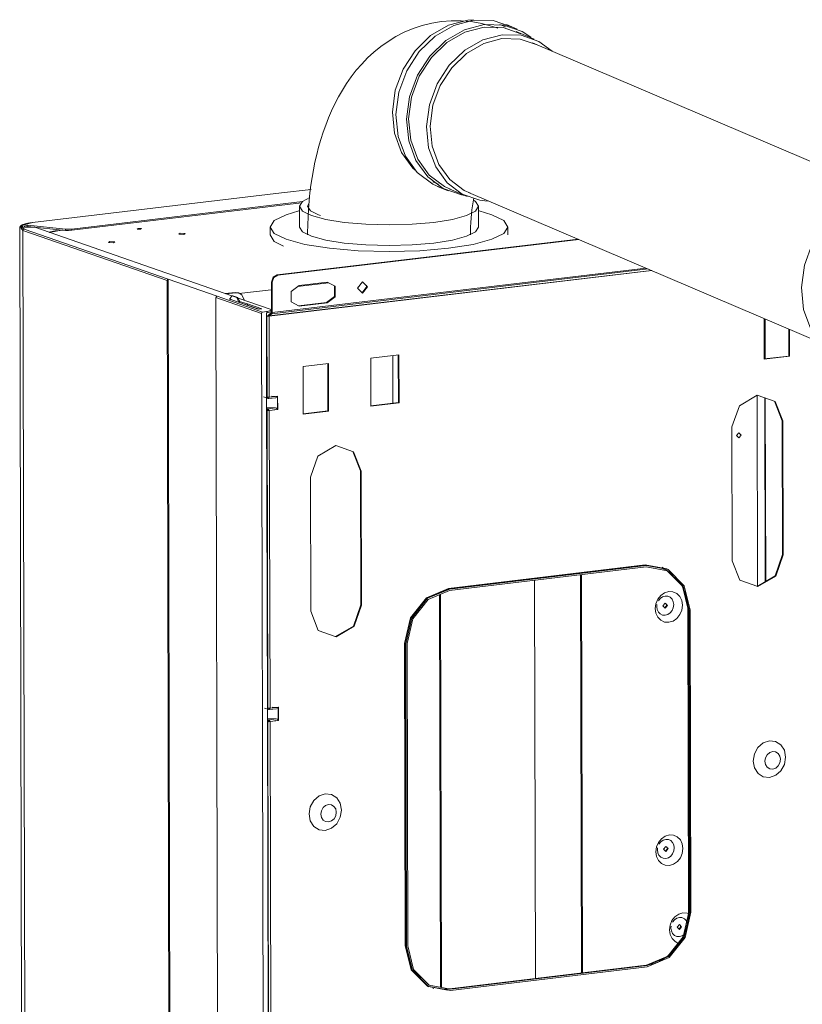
# Model space of a CAD drawing. Header units: millimetres. Extents: x 38570 to 76040, y -5041 to 9267.
# Tile 142 of 168: x 73166 to 73646, y -1855 to -1250. Entities that reach past the tile are written whole.
import ezdxf

# ---------------------------------------------------------------- set-up
doc = ezdxf.new("R2010")
doc.units = ezdxf.units.MM
doc.layers.add('G-XREF-____-OTLN', color=8, linetype='Continuous', lineweight=9)
doc.layers.add('M-EQPM-____-OTLN', color=50, linetype='Continuous', lineweight=20)

# ---------------------------------------------------------------- blocks, each defined once
blk = doc.blocks.new('City Class FR - City Class F_iam-1595380-3D Отопление Right')
at = {"layer": 'G-XREF-____-OTLN'}
for p, q in [((51935.47, -1356.61), (51782.58, -1374.83)), ((51935.56, -1356.62), (51782.67, -1374.84)), ((51953.75, -1354.43), (51935.47, -1356.61)), ((51953.75, -1354.45), (51935.56, -1356.62)), ((51806.71, -1378.8), (51948.49, -1361.9)), ((51947.94, -1362.75), (51806.71, -1379.58)), ((51774.77, -1378.13), (51776.43, -2062.08)), ((51776.15, -1377.39), (51776.38, -1378.91)), ((51779.69, -1377.15), (51777.64, -1377.65)), ((51784.03, -1377.74), (51777.9, -1377.72)), ((51779.69, -1376.36), (51802.82, -1378.82)), ((51779.69, -1376.36), (51779.69, -1377.15)), ((51802.82, -1379.6), (51779.69, -1377.15)), ((51905.06, -1419.89), (51784.03, -1377.74)), ((51776.57, -1379.2), (51775.7, -1378.49)), ((51776.78, -1379.64), (51865.28, -1410.46)), ((51776.78, -1379.64), (51778.44, -2063.59)), ((51777.47, -1378.78), (51865.97, -1409.6)), ((51792.95, -1380.98), (51798.19, -1379.82)), ((51801.19, -1379.43), (51798.07, -1379.8)), ((51798.19, -1379.82), (51801.31, -1379.44)), ((51802.82, -1378.82), (51802.82, -1379.6)), ((51806.71, -1379.58), (51806.71, -1378.8)), ((51932.94, -1407), (52117.77, -1384.97)), ((51933.34, -1407.14), (52118.11, -1385.12)), ((52163.06, -1404.3), (51927.93, -1432.32)), ((51927.98, -1432.16), (52162.79, -1404.18)), ((51929.68, -1430.84), (52160.73, -1403.3)), ((52159.39, -1402.73), (51929.93, -1430.07)), ((51933.34, -1407.14), (51932.94, -1407)), ((51866.94, -2094.41), (51865.28, -1410.46)), ((51865.97, -1409.6), (51895.97, -1420.04)), ((51867.63, -2095.11), (51865.97, -1409.6)), ((51929.48, -1411.33), (51929.88, -1411.47)), ((51929.48, -1411.33), (51929.53, -1429.94)), ((51929.93, -1430.07), (51929.88, -1411.47)), ((51964.61, -1411.86), (51945.4, -1414.15)), ((51963.67, -1411.36), (51946.34, -1413.42)), ((51985.06, -1417.93), (51987.96, -1414.16)), ((51987.83, -1413.17), (51987.96, -1414.16)), ((51895.97, -1420.04), (51923.97, -1429.79)), ((51900.98, -1418.47), (51907.19, -1417.73)), ((51907.59, -1417.87), (51901.38, -1418.61)), ((51905.06, -1419.86), (51904.06, -1421.47)), ((51905.75, -1419.78), (51905.06, -1419.86)), ((51908.06, -1420.91), (51905.06, -1419.86)), ((51905.75, -1419.78), (51908.75, -1420.82)), ((51907.19, -1417.73), (51909.3, -1418.03)), ((51907.19, -1417.73), (51907.59, -1417.87)), ((51909.7, -1418.17), (51907.59, -1417.87)), ((51909.58, -1418.08), (51909.18, -1417.94)), ((51929.19, -1416.09), (51909.29, -1418.46)), ((51909.93, -1418.31), (51910.87, -1419.01)), ((51896.94, -2104.85), (51895.28, -1420.91)), ((51923.28, -1430.66), (51895.28, -1420.91)), ((51908.49, -1423.41), (51903.49, -1421.67)), ((51904.06, -1421.47), (51904.06, -1422.34)), ((51908.75, -1420.82), (51908.06, -1420.91)), ((51909.06, -1423.21), (51908.06, -1420.91)), ((51909.71, -1423.93), (51908.49, -1423.41)), ((51908.75, -1420.82), (51909.75, -1423.13)), ((51928.57, -1428.08), (51908.93, -1421.23)), ((51909.06, -1423.21), (51909.75, -1423.13)), ((51921.28, -1427.96), (51909.71, -1423.93)), ((51909.75, -1423.13), (51909.75, -1423.93)), ((51909.79, -1423.26), (51914.73, -1424.67)), ((51914.73, -1425.46), (51911.01, -1424.39)), ((51914.73, -1424.67), (51923.44, -1427.71)), ((51914.73, -1425.46), (51914.73, -1424.67)), ((51921.77, -1427.91), (51914.73, -1425.46)), ((51946.09, -1426), (51963.3, -1423.95)), ((51946.38, -1426.16), (51963.7, -1424.09)), ((51963.3, -1423.95), (51963.7, -1424.09)), ((51923.44, -1427.71), (51921.28, -1427.96)), ((51924.94, -2114.6), (51923.28, -1430.66)), ((51923.97, -1429.79), (51926.31, -1429.51)), ((51926.31, -1429.51), (51926.74, -1429.46)), ((51926.75, -1430.25), (51926.31, -1430.3)), ((51926.44, -1481.96), (51926.31, -1430.3)), ((51926.31, -1431.83), (51927.26, -1432.16)), ((51926.69, -1481.99), (51926.57, -1432.25)), ((51926.75, -1430.25), (51926.74, -1429.46)), ((51927.53, -1432.18), (51927.93, -1432.32)), ((51929.48, -1430.09), (51927.78, -1431.42)), ((51929.15, -1431.25), (51927.78, -1431.42)), ((51927.93, -1432.32), (51928.05, -1482.06)), ((51927.98, -1432.16), (51929.68, -1430.84)), ((51929.25, -1429.36), (51929.24, -1428.58)), ((52232.06, -1458.77), (52232, -1433.71)), ((52232.37, -1458.54), (52232.31, -1433.85)), ((52232.59, -1433.96), (52232.65, -1458.51)), ((52247.25, -1456.77), (52247.21, -1440.2)), ((52247.61, -1440.37), (52247.65, -1456.91)), ((51990.37, -1458.18), (52007.69, -1456.12)), ((52003.97, -1456.56), (52004.04, -1485.75)), ((52007.36, -1485.36), (52007.29, -1456.19)), ((52007.69, -1456.12), (52007.76, -1485.5)), ((52232.06, -1458.58), (52247.25, -1456.77)), ((52247.65, -1456.91), (52232.06, -1458.77)), ((52247.25, -1456.77), (52247.65, -1456.91)), ((51948.8, -1463.14), (51964.39, -1461.28)), ((51964.06, -1490.52), (51963.99, -1461.33)), ((51964.39, -1461.28), (51964.46, -1490.66)), ((51990.44, -1487.56), (51990.37, -1458.18)), ((51948.87, -1492.51), (51948.8, -1463.14)), ((52228.01, -1598.36), (52227.72, -1480.86)), ((51924.59, -1481.92), (51927.22, -1482.84)), ((51926.9, -1672.93), (51926.44, -1482.1)), ((51928, -1482.17), (51926.73, -1482.11)), ((51926.94, -1482.66), (51927.56, -1482.87)), ((51927.56, -1482.87), (51931.77, -1482.37)), ((51927.59, -1482.89), (51932.1, -1482.36)), ((51928.05, -1482.06), (51933.21, -1481.45)), ((51931.82, -1481.61), (51929.47, -1481.48)), ((51932.5, -1481.75), (51932.06, -1481.63)), ((51932.56, -1482.23), (51933.06, -1481.79)), ((51933.01, -1481.83), (51932.61, -1481.61)), ((51933.34, -1482.15), (51932.92, -1481.93)), ((51933.06, -1481.79), (51933.07, -1489.35)), ((51933.21, -1481.45), (51933.23, -1489.68)), ((51990.44, -1487.37), (52007.36, -1485.36)), ((52007.76, -1485.5), (51990.44, -1487.56)), ((52007.76, -1485.5), (52007.36, -1485.36)), ((52232.71, -1595.61), (52232.43, -1482.45)), ((52232.7, -1482.54), (52232.98, -1595.45)), ((52243.01, -1496.46), (52238.42, -1484.54)), ((51931.79, -1488.64), (51926.45, -1488.36)), ((51927.57, -1489.14), (51926.45, -1488.75)), ((51927.15, -1672.96), (51926.71, -1490.22)), ((51927.4, -1490.14), (51926.81, -1489.93)), ((51926.89, -1489.68), (51927.57, -1489.92)), ((51931.79, -1488.64), (51927.57, -1489.14)), ((51933.23, -1489.68), (51928.07, -1490.29)), ((51928.07, -1490.29), (51928.52, -1673.03)), ((51930.79, -1489.78), (51931.64, -1489.68)), ((51932.94, -1488.86), (51933.36, -1488.57)), ((51948.87, -1492.33), (51964.06, -1490.52)), ((51964.46, -1490.66), (51948.87, -1492.51)), ((51964.06, -1490.52), (51964.46, -1490.66)), ((52243.21, -1578.72), (52243.01, -1496.46)), ((52243.01, -1496.46), (52243.41, -1496.6)), ((52243.41, -1496.6), (52243.61, -1578.86)), ((52212.44, -1582.57), (52212.24, -1500.31)), ((51984.07, -1527.32), (51979.48, -1515.4)), ((51984.27, -1609.58), (51984.07, -1527.32)), ((51984.47, -1527.46), (51984.07, -1527.32)), ((51984.47, -1527.46), (51984.67, -1609.72)), ((51953.49, -1613.43), (51953.29, -1531.17)), ((52243.61, -1578.86), (52243.21, -1578.72)), ((52158.99, -1585.02), (52038.09, -1599.43)), ((52038.2, -1599.66), (52159.09, -1585.26)), ((52038.75, -1599.85), (52159.64, -1585.45)), ((52038.75, -1600.64), (52159.64, -1586.23)), ((52172.51, -1587.51), (52158.99, -1585.02)), ((52159.09, -1585.26), (52172.53, -1587.72)), ((52159.64, -1585.45), (52159.09, -1585.26)), ((52169.1, -1587.09), (52167.99, -1586.74)), ((52169.91, -1586.53), (52169.36, -1586.34)), ((52091.52, -1838.99), (52090.93, -1594.42)), ((52119.85, -1835.61), (52119.25, -1591.04)), ((52120.44, -1835.54), (52119.85, -1590.97)), ((52038.12, -1599.58), (52038.09, -1599.43)), ((52038.75, -1599.85), (52038.2, -1599.66)), ((52033.24, -1844.34), (52032.65, -1603.21)), ((52033.84, -1844.45), (52033.25, -1602.96)), ((51984.67, -1609.72), (51984.27, -1609.58)), ((52166.04, -1610.67), (52166.15, -1609.42)), ((52170.96, -1611.45), (52172.22, -1609.74)), ((52171.94, -1608.83), (52172.22, -1609.74)), ((52185.19, -1612.4), (52185.22, -1612.34)), ((52185.19, -1612.4), (52185.64, -1798.07)), ((52185.77, -1798.17), (52185.32, -1612.5)), ((52185.32, -1612.5), (52185.87, -1612.69)), ((52186.32, -1798.36), (52185.87, -1612.69)), ((52186.56, -1612.61), (52187.01, -1798.28)), ((52011.15, -1633.21), (52011.6, -1818.88)), ((52011.87, -1818.9), (52011.42, -1633.22)), ((52011.42, -1633.22), (52011.97, -1633.41)), ((52012.42, -1819.09), (52011.97, -1633.41)), ((52013.11, -1819.01), (52012.67, -1633.33)), ((51925.05, -1672.88), (51927.69, -1673.8)), ((51927.36, -1863.89), (51926.9, -1673.07)), ((51928.47, -1673.14), (51927.19, -1673.07)), ((51927.41, -1673.62), (51928.02, -1673.83)), ((51928.02, -1673.83), (51932.23, -1673.33)), ((51928.05, -1673.86), (51932.56, -1673.32)), ((51928.52, -1673.03), (51933.67, -1672.41)), ((51932.28, -1672.57), (51929.94, -1672.45)), ((51932.96, -1672.72), (51932.53, -1672.6)), ((51933.02, -1673.19), (51933.52, -1672.75)), ((51933.47, -1672.79), (51933.07, -1672.58)), ((51933.8, -1673.11), (51933.39, -1672.9)), ((51933.52, -1672.75), (51933.54, -1680.31)), ((51933.67, -1672.41), (51933.69, -1680.64)), ((51932.25, -1679.6), (51926.92, -1679.32)), ((51928.03, -1680.1), (51926.92, -1679.71)), ((51927.36, -1680.65), (51928.04, -1680.89)), ((51932.25, -1679.6), (51928.03, -1680.1)), ((51933.69, -1680.64), (51928.54, -1681.26)), ((51931.25, -1680.74), (51932.11, -1680.64)), ((51933.4, -1679.83), (51933.82, -1679.53)), ((51927.61, -1863.92), (51927.17, -1681.18)), ((51927.27, -1680.9), (51927.86, -1681.1)), ((51928.54, -1681.26), (51928.98, -1863.99)), ((52166.4, -1760.01), (52166.52, -1758.76)), ((52171.32, -1760.79), (52172.58, -1759.09)), ((52172.3, -1758.17), (52172.58, -1759.09)), ((52185.77, -1798.17), (52185.67, -1798.02)), ((52185.77, -1798.17), (52186.32, -1798.36)), ((52174.75, -1808), (52174.86, -1806.74)), ((52180.93, -1807.07), (52179.73, -1808.77)), ((52180.64, -1806.16), (52180.93, -1807.07)), ((52011.87, -1818.9), (52012.42, -1819.09)), ((52159.57, -1830.85), (52038.67, -1845.26)), ((52038.79, -1845.27), (52159.69, -1830.86)), ((52039.34, -1845.46), (52160.24, -1831.06)), ((52159.69, -1830.86), (52159.57, -1830.85)), ((52159.69, -1830.86), (52160.24, -1831.06)), ((52160.24, -1831.84), (52039.34, -1846.25)), ((52025.82, -1844.12), (52025.06, -1843.75)), ((52037.61, -1846.17), (52025.89, -1843.86)), ((52028.52, -1844.97), (52029.07, -1845.16)), ((52037.6, -1845.38), (52038.79, -1845.27)), ((52038.67, -1845.26), (52038.79, -1845.27)), ((52038.79, -1845.27), (52039.34, -1845.46))]:
    blk.add_line(p, q, dxfattribs=at)
for points in [[(51774.77, -1378.13, 0), (51774.8, -1377.86, 0), (51774.87, -1377.61, 0), (51774.99, -1377.38, 0), (51775.13, -1377.18, 0), (51775.29, -1376.99, 0), (51775.47, -1376.83, 0), (51775.66, -1376.68, 0), (51775.87, -1376.54, 0), (51776.1, -1376.41, 0), (51776.34, -1376.29, 0), (51776.61, -1376.17, 0), (51776.88, -1376.05, 0), (51777.18, -1375.94, 0), (51777.49, -1375.84, 0), (51777.82, -1375.74, 0), (51778.17, -1375.64, 0), (51778.53, -1375.54, 0), (51778.91, -1375.45, 0), (51779.31, -1375.36, 0), (51779.72, -1375.27, 0), (51780.15, -1375.19, 0), (51780.59, -1375.11, 0), (51781.04, -1375.04, 0), (51781.51, -1374.97, 0), (51781.99, -1374.9, 0), (51782.48, -1374.84, 0), (51782.58, -1374.83, 0)], [(51775.85, -1377, 0), (51775.28, -1377.34, 0), (51776.78, -1379.64, 0)], [(51782.67, -1374.84, 0), (51776.06, -1376.6, 0), (51777.47, -1378.78, 0)], [(51777.9, -1377.72, 0), (51777.46, -1376.97, 0), (51779.69, -1376.36, 0)], [(51849.62, -1378.48, 0), (51847.5, -1378.37, 0), (51846.94, -1378.8, 0)], [(51776.78, -1379.64, 0), (51776.98, -1379.07, 0), (51777.47, -1378.78, 0)], [(51793.07, -1380.84, 0), (51793.37, -1380.74, 0), (51793.67, -1380.64, 0), (51794, -1380.55, 0), (51794.34, -1380.46, 0), (51794.69, -1380.37, 0), (51795.05, -1380.29, 0), (51795.44, -1380.21, 0), (51795.83, -1380.14, 0), (51796.24, -1380.07, 0), (51796.66, -1380, 0), (51797.09, -1379.93, 0), (51797.53, -1379.87, 0), (51797.99, -1379.81, 0), (51798.07, -1379.8, 0)], [(51802.82, -1378.82, 0), (51804.77, -1378.91, 0), (51806.71, -1378.8, 0)], [(51806.71, -1379.58, 0), (51804.77, -1379.7, 0), (51802.82, -1379.6, 0)], [(51846.94, -1378.8, 0), (51849.05, -1378.91, 0), (51849.62, -1378.48, 0)], [(51876.47, -1381.47, 0), (51873.39, -1381.31, 0), (51872.57, -1381.94, 0)], [(51872.57, -1381.94, 0), (51875.64, -1382.1, 0), (51876.47, -1381.47, 0)], [(51833.17, -1386.63, 0), (51830.09, -1386.47, 0), (51829.27, -1387.1, 0)], [(51829.27, -1387.1, 0), (51832.34, -1387.26, 0), (51833.17, -1386.63, 0)], [(51932.94, -1407, 0), (51930.49, -1408.44, 0), (51929.48, -1411.33, 0)], [(51929.88, -1411.47, 0), (51930.89, -1408.58, 0), (51933.34, -1407.14, 0)], [(51865.28, -1410.46, 0), (51865.48, -1409.88, 0), (51865.97, -1409.6, 0)], [(51946.34, -1413.42, 0), (51941.48, -1417.19, 0), (51941.49, -1423.55, 0), (51946.38, -1426.16, 0)], [(51963.3, -1423.95, 0), (51968.16, -1420.19, 0), (51968.15, -1413.82, 0)], [(51963.7, -1424.09, 0), (51968.56, -1420.33, 0), (51968.55, -1413.96, 0), (51963.67, -1411.36, 0)], [(51988.36, -1414.29, 0), (51985.32, -1411.23, 0), (51982.3, -1415.02, 0)], [(51982.3, -1415.02, 0), (51985.34, -1418.08, 0), (51988.36, -1414.29, 0)], [(51895.28, -1420.91, 0), (51895.48, -1420.33, 0), (51895.97, -1420.04, 0)], [(51912.71, -1422.32, 0), (51911.27, -1419.15, 0), (51910.06, -1418.32, 0)], [(51923.28, -1430.66, 0), (51923.48, -1430.08, 0), (51923.97, -1429.79, 0)], [(51926.68, -1432.28, 0), (51926.62, -1432.26, 0), (51926.57, -1432.25, 0)], [(51927.93, -1432.32, 0), (51927.27, -1432.34, 0), (51926.68, -1432.28, 0)], [(51926.74, -1429.46, 0), (51929.07, -1428.84, 0), (51928.57, -1428.08, 0)], [(51929.22, -1429.39, 0), (51929.08, -1429.63, 0), (51926.75, -1430.25, 0)], [(51927.26, -1432.16, 0), (51927.38, -1432.18, 0), (51927.53, -1432.18, 0)], [(51927.78, -1431.42, 0), (51927.6, -1431.71, 0), (51927.53, -1432.18, 0)], [(51927.98, -1432.16, 0), (51927.95, -1432.22, 0), (51927.93, -1432.32, 0)], [(51929.53, -1429.94, 0), (51929.51, -1430.03, 0), (51929.48, -1430.09, 0)], [(51929.68, -1430.84, 0), (51929.86, -1430.54, 0), (51929.93, -1430.07, 0)], [(52212.24, -1500.31, 0), (52216.77, -1487.3, 0), (52227.78, -1480.83, 0), (52238.82, -1484.68, 0), (52243.41, -1496.6, 0)], [(51927.56, -1482.87, 0), (51926.94, -1482.66, 0), (51926.69, -1481.99, 0)], [(51928.05, -1482.06, 0), (51927.29, -1482.09, 0), (51926.69, -1481.99, 0)], [(51927.17, -1482.82, 0), (51927.45, -1482.89, 0), (51927.58, -1482.89, 0)], [(51928.05, -1482.06, 0), (51927.74, -1482.73, 0), (51927.56, -1482.87, 0)], [(51933.21, -1481.45, 0), (51933.14, -1481.62, 0), (51933.06, -1481.79, 0)], [(51926.71, -1490.22, 0), (51926.96, -1489.5, 0), (51927.57, -1489.14, 0)], [(51926.71, -1490.22, 0), (51927.31, -1490.31, 0), (51928.07, -1490.29, 0)], [(51927.57, -1489.92, 0), (51927.45, -1489.99, 0), (51927.4, -1490.14, 0)], [(51927.67, -1490.15, 0), (51927.52, -1490.16, 0), (51927.4, -1490.14, 0)], [(51927.57, -1489.14, 0), (51927.76, -1489.57, 0), (51928.07, -1490.29, 0)], [(51927.67, -1490.15, 0), (51927.61, -1490.01, 0), (51927.57, -1489.92, 0)], [(51933.07, -1489.35, 0), (51932.57, -1488.85, 0), (51931.79, -1488.64, 0)], [(51933.07, -1489.35, 0), (51933.16, -1489.52, 0), (51933.23, -1489.68, 0)], [(52217.8, -1505.31, 0), (52216.46, -1503.95, 0), (52215.12, -1505.63, 0)], [(52215.12, -1505.63, 0), (52216.46, -1506.98, 0), (52217.8, -1505.31, 0)], [(51953.29, -1531.17, 0), (51957.83, -1518.16, 0), (51968.84, -1511.69, 0), (51979.88, -1515.54, 0), (51984.47, -1527.46, 0)], [(52243.61, -1578.86, 0), (52239.08, -1591.87, 0), (52228.07, -1598.34, 0), (52217.03, -1594.49, 0), (52212.44, -1582.57, 0)], [(52227.67, -1598.2, 0), (52238.68, -1591.73, 0), (52243.21, -1578.72, 0)], [(52159.09, -1585.26, 0), (52159.02, -1585.17, 0), (52158.99, -1585.02, 0)], [(52159.64, -1585.45, 0), (52173.08, -1587.91, 0), (52182.93, -1597.86, 0), (52186.56, -1612.61, 0)], [(52185.87, -1612.69, 0), (52182.33, -1598.32, 0), (52172.73, -1588.63, 0), (52159.64, -1586.23, 0)], [(52169.1, -1587.09, 0), (52170.04, -1587.45, 0), (52170.97, -1587.85, 0), (52171.89, -1588.29, 0), (52172.78, -1588.78, 0), (52173.65, -1589.31, 0), (52174.5, -1589.88, 0), (52175.32, -1590.49, 0), (52176.12, -1591.14, 0), (52176.89, -1591.83, 0), (52177.63, -1592.56, 0), (52178.35, -1593.33, 0), (52179.04, -1594.13, 0), (52179.69, -1594.97, 0), (52180.31, -1595.84, 0), (52180.9, -1596.74, 0), (52181.45, -1597.67, 0), (52181.97, -1598.63, 0), (52182.45, -1599.62, 0), (52182.9, -1600.64, 0), (52183.31, -1601.68, 0), (52183.68, -1602.74, 0), (52184.01, -1603.82, 0), (52184.3, -1604.92, 0), (52184.55, -1606.04, 0), (52184.76, -1607.18, 0), (52184.93, -1608.33, 0), (52185.05, -1609.49, 0), (52185.14, -1610.67, 0), (52185.18, -1611.85, 0), (52185.19, -1612.4, 0)], [(52185.32, -1612.5, 0), (52181.78, -1598.13, 0), (52172.27, -1588.49, 0)], [(52038.09, -1599.43, 0), (52024.59, -1605.14, 0), (52014.73, -1617.5, 0), (52011.15, -1633.21, 0)], [(52011.42, -1633.22, 0), (52014.98, -1617.61, 0), (52024.78, -1605.33, 0), (52038.2, -1599.66, 0)], [(52011.97, -1633.41, 0), (52015.53, -1617.8, 0), (52025.33, -1605.52, 0), (52038.75, -1599.85, 0)], [(52012.67, -1633.33, 0), (52016.13, -1618.12, 0), (52025.68, -1606.16, 0), (52038.75, -1600.64, 0)], [(52181.77, -1609.82, 0), (52181.36, -1606.96, 0), (52180.17, -1604.48, 0), (52178.32, -1602.61, 0), (52175.99, -1601.55, 0), (52173.42, -1601.39, 0), (52170.84, -1602.16, 0), (52168.52, -1603.77, 0), (52166.68, -1606.08, 0), (52165.5, -1608.85, 0), (52165.1, -1611.81, 0)], [(52167.02, -1607.09, 0), (52168.17, -1605.66, 0), (52169.62, -1604.65, 0), (52171.22, -1604.17, 0), (52172.83, -1604.27, 0), (52174.28, -1604.93, 0), (52175.43, -1606.1, 0), (52176.17, -1607.65, 0), (52176.43, -1609.43, 0)], [(51984.67, -1609.72, 0), (51980.14, -1622.73, 0), (51969.12, -1629.2, 0), (51958.09, -1625.35, 0), (51953.49, -1613.43, 0)], [(51968.73, -1629.06, 0), (51979.74, -1622.59, 0), (51984.27, -1609.58, 0)], [(52165.1, -1611.81, 0), (52165.52, -1614.67, 0), (52166.71, -1617.15, 0), (52168.55, -1619.02, 0), (52170.88, -1620.08, 0), (52173.46, -1620.24, 0), (52176.03, -1619.47, 0), (52178.35, -1617.86, 0), (52180.19, -1615.55, 0), (52181.37, -1612.78, 0), (52181.77, -1609.82, 0)], [(52176.43, -1609.43, 0), (52176.18, -1611.28, 0), (52175.45, -1613, 0), (52174.3, -1614.44, 0), (52172.85, -1615.45, 0), (52171.25, -1615.92, 0), (52169.64, -1615.83, 0), (52168.19, -1615.16, 0), (52167.04, -1614, 0), (52166.3, -1612.45, 0), (52166.04, -1610.67, 0)], [(52172.62, -1609.88, 0), (52171.23, -1608.48, 0), (52169.85, -1610.21, 0)], [(52169.85, -1610.21, 0), (52171.24, -1611.62, 0), (52172.62, -1609.88, 0)], [(52011.42, -1633.22, 0), (52011.3, -1633.2, 0), (52011.15, -1633.21, 0)], [(51927.15, -1672.96, 0), (51927.76, -1673.05, 0), (51928.52, -1673.03, 0)], [(51928.02, -1673.83, 0), (51927.41, -1673.62, 0), (51927.15, -1672.96, 0)], [(51927.64, -1673.78, 0), (51927.91, -1673.85, 0), (51928.04, -1673.85, 0)], [(51928.52, -1673.03, 0), (51928.2, -1673.69, 0), (51928.02, -1673.83, 0)], [(51933.67, -1672.41, 0), (51933.6, -1672.59, 0), (51933.52, -1672.75, 0)], [(51927.17, -1681.18, 0), (51927.42, -1680.46, 0), (51928.03, -1680.1, 0)], [(51928.03, -1680.1, 0), (51928.22, -1680.53, 0), (51928.54, -1681.26, 0)], [(51933.54, -1680.31, 0), (51933.04, -1679.82, 0), (51932.25, -1679.6, 0)], [(51933.54, -1680.31, 0), (51933.62, -1680.48, 0), (51933.69, -1680.64, 0)], [(51927.17, -1681.18, 0), (51927.78, -1681.28, 0), (51928.54, -1681.26, 0)], [(51928.04, -1680.89, 0), (51927.91, -1680.96, 0), (51927.86, -1681.1, 0)], [(51928.14, -1681.12, 0), (51927.98, -1681.12, 0), (51927.86, -1681.1, 0)], [(51928.14, -1681.12, 0), (51928.07, -1680.97, 0), (51928.04, -1680.89, 0)], [(52245.21, -1703.08, 0), (52244.44, -1698.85, 0), (52242.28, -1695.46, 0), (52239.04, -1693.4, 0), (52235.23, -1693, 0), (52231.43, -1694.31, 0), (52228.2, -1697.13, 0), (52226.05, -1701.04, 0), (52225.29, -1705.45, 0)], [(52245.21, -1703.08, 0), (52244.46, -1707.49, 0), (52242.31, -1711.4, 0), (52239.08, -1714.22, 0), (52235.27, -1715.52, 0), (52231.46, -1715.12, 0), (52228.23, -1713.06, 0), (52226.06, -1709.67, 0), (52225.29, -1705.45, 0)], [(52232.49, -1705.53, 0), (52232.85, -1703.42, 0), (52233.88, -1701.55, 0), (52235.42, -1700.2, 0), (52237.24, -1699.57, 0), (52239.06, -1699.76, 0), (52240.61, -1700.75, 0), (52241.65, -1702.37, 0), (52242.02, -1704.39, 0)], [(52232.49, -1705.53, 0), (52232.86, -1707.55, 0), (52233.9, -1709.17, 0), (52235.45, -1710.15, 0), (52237.27, -1710.34, 0), (52239.09, -1709.72, 0), (52240.63, -1708.37, 0), (52241.66, -1706.5, 0), (52242.02, -1704.39, 0)], [(51952.5, -1737.96, 0), (51953.25, -1733.55, 0), (51955.4, -1729.64, 0), (51958.63, -1726.82, 0), (51962.43, -1725.51, 0), (51966.24, -1725.91, 0), (51969.48, -1727.97, 0), (51971.65, -1731.36, 0), (51972.41, -1735.58, 0)], [(51969.22, -1736.9, 0), (51968.85, -1734.88, 0), (51967.81, -1733.26, 0), (51966.27, -1732.28, 0), (51964.45, -1732.08, 0), (51962.62, -1732.71, 0), (51961.08, -1734.06, 0), (51960.05, -1735.93, 0), (51959.69, -1738.04, 0)], [(51952.5, -1737.96, 0), (51953.26, -1742.18, 0), (51955.43, -1745.57, 0), (51958.67, -1747.63, 0), (51962.48, -1748.03, 0), (51966.28, -1746.73, 0), (51969.51, -1743.9, 0), (51971.66, -1739.99, 0), (51972.41, -1735.58, 0)], [(51969.22, -1736.9, 0), (51968.86, -1739.01, 0), (51967.83, -1740.88, 0), (51966.29, -1742.23, 0), (51964.47, -1742.85, 0), (51962.64, -1742.66, 0), (51961.1, -1741.68, 0), (51960.06, -1740.05, 0), (51959.69, -1738.04, 0)], [(52182.13, -1759.17, 0), (52181.72, -1756.31, 0), (52180.53, -1753.82, 0), (52178.68, -1751.95, 0), (52176.35, -1750.89, 0), (52173.78, -1750.73, 0), (52171.2, -1751.5, 0), (52168.88, -1753.12, 0), (52167.04, -1755.42, 0), (52165.87, -1758.19, 0), (52165.46, -1761.15, 0)], [(52165.46, -1761.15, 0), (52165.88, -1764.01, 0), (52167.07, -1766.5, 0), (52168.92, -1768.36, 0), (52171.24, -1769.43, 0), (52173.82, -1769.58, 0), (52176.39, -1768.81, 0), (52178.71, -1767.2, 0), (52180.55, -1764.9, 0), (52181.73, -1762.13, 0), (52182.13, -1759.17, 0)], [(52176.79, -1758.77, 0), (52176.54, -1760.62, 0), (52175.81, -1762.35, 0), (52174.66, -1763.78, 0), (52173.22, -1764.79, 0), (52171.61, -1765.27, 0), (52170, -1765.17, 0), (52168.55, -1764.51, 0), (52167.4, -1763.34, 0), (52166.66, -1761.79, 0), (52166.4, -1760.01, 0)], [(52167.39, -1756.44, 0), (52168.53, -1755, 0), (52169.98, -1753.99, 0), (52171.59, -1753.52, 0), (52173.19, -1753.61, 0), (52174.64, -1754.28, 0), (52175.79, -1755.44, 0), (52176.54, -1756.99, 0), (52176.79, -1758.77, 0)], [(52172.98, -1759.23, 0), (52171.59, -1757.83, 0), (52170.21, -1759.56, 0)], [(52170.21, -1759.56, 0), (52171.6, -1760.96, 0), (52172.98, -1759.23, 0)], [(52185.64, -1798.07, 0), (52185.62, -1799.26, 0), (52185.56, -1800.45, 0), (52185.46, -1801.65, 0), (52185.31, -1802.84, 0), (52185.13, -1804.03, 0), (52184.9, -1805.22, 0), (52184.63, -1806.4, 0), (52184.32, -1807.57, 0), (52183.98, -1808.74, 0), (52183.59, -1809.89, 0), (52183.16, -1811.02, 0), (52182.7, -1812.14, 0), (52182.2, -1813.25, 0), (52181.66, -1814.33, 0), (52181.09, -1815.39, 0), (52180.48, -1816.43, 0), (52179.84, -1817.45, 0), (52179.16, -1818.44, 0), (52178.46, -1819.4, 0), (52177.72, -1820.33, 0), (52176.96, -1821.23, 0), (52176.16, -1822.1, 0), (52175.34, -1822.93, 0), (52174.5, -1823.73, 0), (52173.63, -1824.5, 0), (52172.74, -1825.22, 0), (52171.83, -1825.91, 0), (52170.9, -1826.56, 0), (52169.95, -1827.16, 0), (52168.99, -1827.73, 0), (52168.01, -1828.25, 0), (52167.02, -1828.73, 0), (52166.01, -1829.16, 0), (52165, -1829.55, 0), (52163.98, -1829.9, 0), (52162.95, -1830.2, 0), (52161.92, -1830.45, 0), (52160.89, -1830.66, 0), (52159.85, -1830.82, 0), (52159.57, -1830.85, 0)], [(52159.69, -1830.86, 0), (52172.76, -1825.34, 0), (52182.3, -1813.38, 0), (52185.77, -1798.17, 0)], [(52187.01, -1798.28, 0), (52183.45, -1813.89, 0), (52173.65, -1826.17, 0), (52160.24, -1831.84, 0)], [(52160.24, -1831.06, 0), (52173.31, -1825.54, 0), (52182.85, -1813.57, 0), (52186.32, -1798.36, 0)], [(52185.67, -1799.19, 0), (52184.7, -1798.87, 0), (52182.12, -1798.72, 0), (52179.55, -1799.49, 0), (52177.23, -1801.1, 0), (52175.39, -1803.41, 0), (52174.21, -1806.17, 0), (52173.81, -1809.14, 0)], [(52175.73, -1804.42, 0), (52176.88, -1802.99, 0), (52178.33, -1801.98, 0), (52179.93, -1801.5, 0), (52181.54, -1801.6, 0), (52182.99, -1802.26, 0), (52184.14, -1803.42, 0), (52184.49, -1804, 0)], [(52181.33, -1807.21, 0), (52179.94, -1805.81, 0), (52178.56, -1807.54, 0)], [(52178.56, -1807.54, 0), (52179.95, -1808.94, 0), (52181.33, -1807.21, 0)], [(52173.81, -1809.14, 0), (52174.22, -1812, 0), (52175.41, -1814.48, 0), (52177.26, -1816.35, 0), (52178.92, -1817.21, 0)], [(52174.75, -1808, 0), (52175.01, -1809.78, 0), (52175.75, -1811.33, 0), (52176.9, -1812.49, 0), (52178.35, -1813.16, 0), (52179.96, -1813.25, 0), (52181.56, -1812.77, 0), (52182.63, -1812.09, 0)], [(52011.87, -1818.9, 0), (52011.75, -1818.88, 0), (52011.6, -1818.88, 0)], [(52011.6, -1818.88, 0), (52015.26, -1833.73, 0), (52025.17, -1843.73, 0), (52038.69, -1846.22, 0)], [(52025.36, -1843.59, 0), (52015.51, -1833.65, 0), (52011.87, -1818.9, 0)], [(52039.34, -1846.25, 0), (52025.91, -1843.78, 0), (52016.06, -1833.84, 0), (52012.42, -1819.09, 0)], [(52039.34, -1845.46, 0), (52026.25, -1843.06, 0), (52016.65, -1833.38, 0), (52013.11, -1819.01, 0)], [(52038.67, -1845.26, 0), (52037.64, -1845.36, 0), (52036.6, -1845.41, 0), (52035.57, -1845.42, 0), (52034.55, -1845.38, 0), (52033.53, -1845.29, 0), (52032.52, -1845.15, 0), (52031.52, -1844.97, 0), (52030.54, -1844.74, 0), (52029.56, -1844.47, 0), (52028.79, -1844.22, 0)]]:
    blk.add_polyline3d(points, dxfattribs=at)
blk = doc.blocks.new('City Class FR - City Class 25 FR-1553726-3D Отопление Right')
blk.add_blockref('City Class FR - City Class F_iam-1595380-3D Отопление Right', (0, 0))
blk = doc.blocks.new('daa-oborudovanie-komplektkoaksialnogodymoxoda-sudliniteliami-1 - 60_100-1728930-3D Отопление Right')
at = {"layer": 'M-EQPM-____-OTLN', "color": 94}
for p, q in [((52073.22, -1254.72), (52069.72, -1253.23)), ((52080.3, -1256.06), (52073.81, -1253.29)), ((52090.71, -1262.18), (52079.71, -1257.49)), ((52321.24, -1363.21), (52089.73, -1264.43)), ((52028.51, -1349.8), (52032.01, -1351.3)), ((52031.42, -1352.63), (52037.92, -1355.4)), ((52038.51, -1354.07), (52049.5, -1358.76)), ((52050.48, -1356.41), (52281.99, -1455.19)), ((51946.62, -1364.84), (51946.62, -1377.56)), ((52056.62, -1377.56), (52056.62, -1364.84)), ((51928.62, -1377.56), (51928.62, -1382.45)), ((52074.62, -1382.45), (52074.62, -1377.56))]:
    blk.add_line(p, q, dxfattribs=at)
for points in [[(52003.65, -1306.95, 0), (52005.44, -1293.56, 0), (52010.2, -1280.72, 0), (52017.61, -1269.29, 0), (52027.18, -1260.06, 0), (52038.23, -1253.65, 0), (52050.03, -1250.51, 0), (52053.2, -1250.26, 0)], [(52005.85, -1308.54, 0), (52007.69, -1294.78, 0), (52012.59, -1281.56, 0), (52020.21, -1269.81, 0), (52030.05, -1260.32, 0), (52041.42, -1253.73, 0), (52053.56, -1250.5, 0), (52065.63, -1250.84, 0), (52076.81, -1254.73, 0)], [(52033.82, -1251.43, 0), (52039.84, -1250.96, 0), (52045.85, -1250.97, 0), (52051.78, -1251.47, 0), (52057.57, -1252.41, 0), (52063.17, -1253.76, 0), (52068.48, -1255.46, 0)], [(52033.82, -1251.43, 0), (52027.86, -1252.39, 0), (52022.03, -1253.82, 0), (52016.38, -1255.7, 0), (52010.98, -1257.98, 0), (52005.86, -1260.61, 0), (52001.03, -1263.55, 0), (51996.52, -1266.75, 0), (51992.32, -1270.16, 0), (51988.43, -1273.75, 0), (51984.82, -1277.49, 0), (51981.5, -1281.34, 0), (51978.42, -1285.3, 0), (51975.59, -1289.34, 0), (51972.97, -1293.46, 0), (51970.57, -1297.64, 0), (51968.35, -1301.88, 0), (51966.3, -1306.18, 0), (51964.42, -1310.54, 0), (51962.7, -1314.95, 0), (51961.12, -1319.4, 0), (51959.68, -1323.91, 0), (51958.37, -1328.46, 0), (51957.19, -1333.06, 0), (51956.13, -1337.7, 0), (51955.19, -1342.38, 0), (51954.37, -1347.1, 0), (51953.65, -1351.87, 0), (51953.05, -1356.66, 0), (51952.55, -1361.49, 0), (51952.16, -1366.35, 0), (51951.88, -1371.23, 0), (51951.7, -1376.13, 0), (51951.62, -1381.06, 0), (51951.62, -1382.45, 0)], [(52088.69, -1261, 0), (52083.31, -1257.5, 0), (52072.12, -1253.61, 0), (52060.05, -1253.27, 0), (52047.92, -1256.5, 0), (52036.54, -1263.09, 0), (52026.71, -1272.58, 0), (52019.08, -1284.34, 0), (52014.18, -1297.55, 0), (52012.35, -1311.32, 0)], [(52082.64, -1258.89, 0), (52071.76, -1255.11, 0), (52060.03, -1254.77, 0), (52048.23, -1257.92, 0), (52037.17, -1264.32, 0), (52027.61, -1273.55, 0), (52020.19, -1284.98, 0), (52015.43, -1297.82, 0), (52013.64, -1311.21, 0)], [(52101.9, -1269.58, 0), (52093.63, -1263.58, 0), (52082.76, -1259.8, 0), (52071.02, -1259.46, 0), (52059.22, -1262.61, 0), (52048.16, -1269.01, 0), (52038.6, -1278.24, 0), (52031.19, -1289.67, 0), (52026.42, -1302.51, 0), (52024.64, -1315.9, 0)], [(52026.8, -1315.59, 0), (52028.5, -1302.84, 0), (52033.04, -1290.61, 0), (52040.1, -1279.73, 0), (52049.21, -1270.94, 0), (52059.74, -1264.84, 0), (52070.98, -1261.84, 0), (52082.15, -1262.16, 0), (52092.51, -1265.77, 0)], [(52017.69, -1342.75, 0), (52016.32, -1341.42, 0), (52009.28, -1331.72, 0), (52004.96, -1319.96, 0), (52003.65, -1306.95, 0)], [(52032.6, -1353.1, 0), (52028.42, -1351.18, 0), (52018.88, -1344, 0), (52011.64, -1334.03, 0), (52007.2, -1321.93, 0), (52005.85, -1308.54, 0)], [(52012.35, -1311.32, 0), (52013.69, -1324.7, 0), (52018.14, -1336.8, 0), (52025.38, -1346.78, 0), (52034.91, -1353.96, 0), (52046.1, -1357.85, 0), (52048.11, -1358.16, 0)], [(52013.64, -1311.21, 0), (52014.96, -1324.23, 0), (52019.28, -1335.98, 0), (52026.31, -1345.68, 0), (52035.58, -1352.67, 0), (52039.68, -1354.54, 0)], [(52024.64, -1315.9, 0), (52025.95, -1328.92, 0), (52030.27, -1340.68, 0), (52037.31, -1350.38, 0), (52046.58, -1357.36, 0), (52057.45, -1361.14, 0), (52062.17, -1361.7, 0)], [(52051.57, -1356.85, 0), (52047.7, -1355.07, 0), (52038.87, -1348.43, 0), (52032.17, -1339.19, 0), (52028.05, -1327.99, 0), (52026.8, -1315.59, 0)], [(51953.05, -1359.5, 0), (51948.49, -1361.89, 0), (51946.62, -1364.84, 0), (51948.49, -1367.78, 0), (51953.98, -1370.53, 0), (51962.72, -1372.89, 0), (51974.12, -1374.69, 0), (51987.38, -1375.83, 0), (52001.62, -1376.22, 0), (52015.85, -1375.83, 0), (52029.12, -1374.69, 0)], [(52053.66, -1359.89, 0), (52053.24, -1362.13, 0), (52052.86, -1364.48, 0), (52052.53, -1366.93, 0), (52052.25, -1369.48, 0), (52052.01, -1372.11, 0), (52051.83, -1374.82, 0), (52051.7, -1377.59, 0), (52051.63, -1380.42, 0), (52051.62, -1382.45, 0)], [(52254.85, -1414.79, 0), (52256.69, -1401.02, 0), (52261.59, -1387.81, 0), (52269.21, -1376.06, 0), (52279.05, -1366.56, 0), (52290.42, -1359.97, 0), (52302.56, -1356.74, 0), (52314.63, -1357.08, 0), (52325.81, -1360.98, 0)], [(51959.46, -1370.4, 0), (51958.31, -1370.01, 0), (51953.32, -1367.52, 0), (51951.62, -1364.84, 0), (51952.6, -1362.8, 0)], [(52029.12, -1374.69, 0), (52040.51, -1372.89, 0), (52049.25, -1370.53, 0), (52054.74, -1367.78, 0), (52056.62, -1364.84, 0), (52054.74, -1361.89, 0), (52053.95, -1361.34, 0)], [(51946.23, -1367.72, 0), (51938.4, -1370.01, 0), (51931.1, -1373.65, 0), (51928.62, -1377.56, 0), (51931.1, -1381.47, 0), (51938.4, -1385.11, 0), (51950, -1388.24, 0), (51965.12, -1390.64, 0), (51982.72, -1392.15, 0), (52001.62, -1392.66, 0), (52020.51, -1392.15, 0), (52038.12, -1390.64, 0)], [(52038.12, -1390.64, 0), (52053.23, -1388.24, 0), (52064.83, -1385.11, 0), (52072.13, -1381.47, 0), (52074.62, -1377.56, 0), (52072.13, -1373.65, 0), (52064.83, -1370.01, 0), (52057, -1367.72, 0)], [(51946.62, -1377.56, 0), (51948.49, -1380.5, 0), (51953.98, -1383.25, 0), (51962.72, -1385.6, 0), (51974.12, -1387.41, 0), (51987.38, -1388.55, 0), (52001.62, -1388.94, 0), (52015.85, -1388.55, 0), (52029.12, -1387.41, 0)], [(52029.12, -1387.41, 0), (52040.51, -1385.6, 0), (52049.25, -1383.25, 0), (52054.74, -1380.5, 0), (52056.62, -1377.56, 0)], [(51936.72, -1389.37, 0), (51931.1, -1386.36, 0), (51928.62, -1382.45, 0)], [(52281.6, -1459.34, 0), (52277.42, -1457.43, 0), (52267.88, -1450.25, 0), (52260.64, -1440.27, 0), (52256.2, -1428.18, 0), (52254.85, -1414.79, 0)]]:
    blk.add_polyline3d(points, dxfattribs=at)

msp = doc.modelspace()

# ---------------------------------------------------------------- block references
at = {"layer": 'M-EQPM-____-OTLN', "color": 94}
msp.add_blockref('daa-oborudovanie-komplektkoaksialnogodymoxoda-sudliniteliami-1 - 60_100-1728930-3D Отопление Right', (21390.86, 0), dxfattribs=at)
at = {"layer": 'M-EQPM-____-OTLN'}
msp.add_blockref('City Class FR - City Class 25 FR-1553726-3D Отопление Right', (21390.86, 0), dxfattribs=at)

doc.saveas('drawing.dxf')
